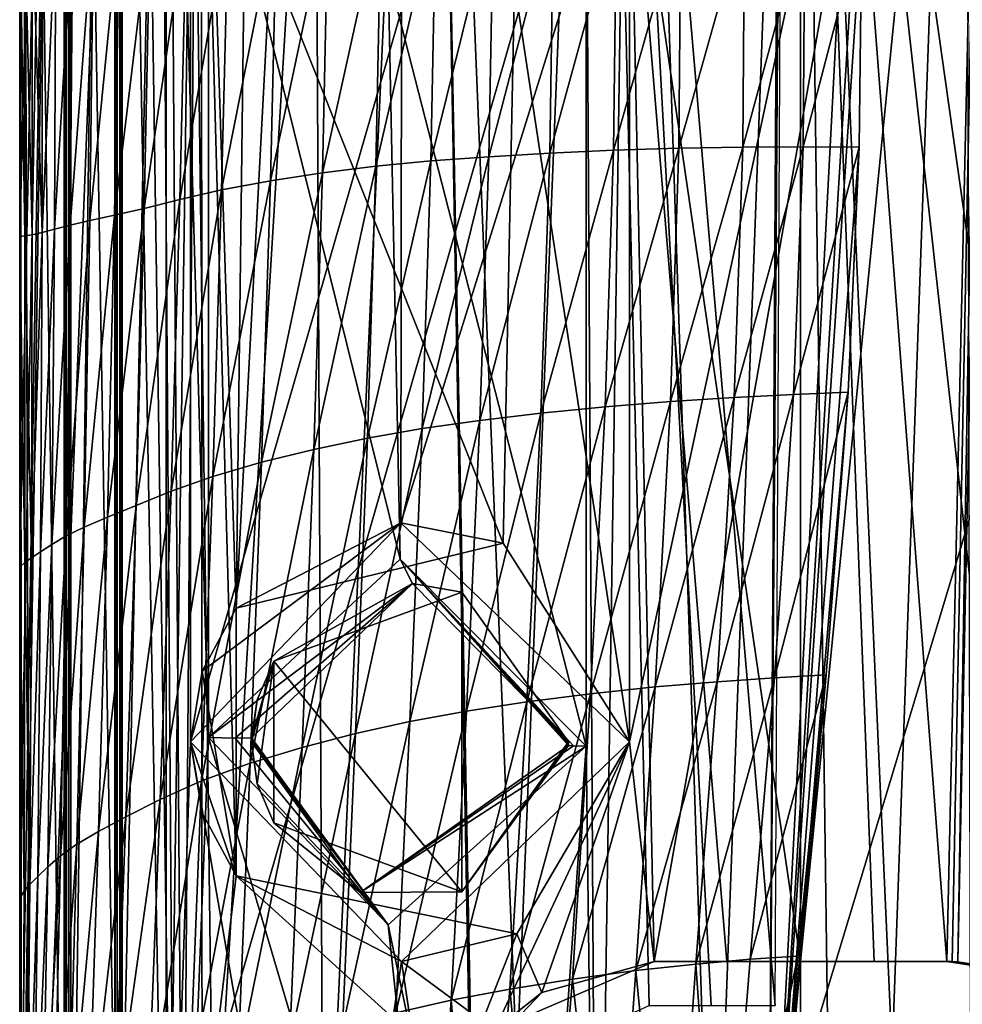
# Model space of a CAD drawing. Extents: x -200 to 200, y -702 to 625.
# Tile 5 of 256: x -191 to -172, y -689 to -668. Entities that reach past the tile are written whole.
import ezdxf

# ---------------------------------------------------------------- set-up
doc = ezdxf.new("R2010")
doc.units = 0
doc.header["$LTSCALE"] = 4.479492
for name, color, linetype in [('122', 7, 'CONTINUOUS'), ('139', 7, 'CONTINUOUS'), ('155', 7, 'CONTINUOUS'), ('165', 7, 'CONTINUOUS'), ('173', 7, 'CONTINUOUS'), ('275', 7, 'CONTINUOUS'), ('285', 7, 'CONTINUOUS'), ('297', 7, 'CONTINUOUS'), ('338', 7, 'CONTINUOUS'), ('348', 7, 'CONTINUOUS'), ('417', 7, 'CONTINUOUS'), ('436', 7, 'CONTINUOUS'), ('437', 7, 'CONTINUOUS'), ('459', 7, 'CONTINUOUS'), ('468', 7, 'CONTINUOUS'), ('469', 7, 'CONTINUOUS'), ('48', 7, 'CONTINUOUS'), ('5', 7, 'CONTINUOUS'), ('501', 7, 'CONTINUOUS'), ('534', 7, 'CONTINUOUS'), ('54', 7, 'CONTINUOUS'), ('55', 7, 'CONTINUOUS'), ('573', 7, 'CONTINUOUS'), ('583', 7, 'CONTINUOUS'), ('607', 7, 'CONTINUOUS'), ('618', 7, 'CONTINUOUS'), ('619', 7, 'CONTINUOUS'), ('634', 7, 'CONTINUOUS'), ('669', 7, 'CONTINUOUS'), ('710', 7, 'CONTINUOUS'), ('732', 7, 'CONTINUOUS'), ('84', 7, 'CONTINUOUS'), ('85', 7, 'CONTINUOUS')]:
    doc.layers.add(name, color=color, linetype=linetype)

msp = doc.modelspace()

# ---------------------------------------------------------------- linework, layer by layer
at = {"layer": '122', "color": 7, "linetype": 'CONTINUOUS'}
for points in [[(-190.086, -632.154, 0.4), (-190.051, -632.189, 1.4), (-190.086, -697.75, 0.4), (-190.086, -632.154, 0.4)], [(-190.086, -697.75, 0.4), (-190.051, -632.189, 1.4), (-190.051, -697.949, 1.4), (-190.086, -697.75, 0.4)]]:
    msp.add_3dface(points, dxfattribs=at)
at = {"layer": '139', "color": 7, "linetype": 'CONTINUOUS'}
for points in [[(-172, -687.8, 13.675), (-171.887, -687.801, 13.65), (-172, -687.8, 12.238), (-172, -687.8, 13.675)], [(-171.774, -687.806, 13.623), (-170.829, -687.955, 13.432), (-172, -687.8, 12.238), (-171.774, -687.806, 13.623)], [(-171.887, -687.801, 13.65), (-171.774, -687.806, 13.623), (-172, -687.8, 12.238), (-171.887, -687.801, 13.65)], [(-172, -687.8, 12.238), (-170.829, -687.955, 13.432), (-170.633, -688.013, 11.819), (-172, -687.8, 12.238)]]:
    msp.add_3dface(points, dxfattribs=at)
at = {"layer": '155', "color": 7, "linetype": 'CONTINUOUS'}
for points in [[(-190.769, -699.908, 2.711), (-190.995, -632.331, 0.4), (-190.963, -698.925, 1.09), (-190.769, -699.908, 2.711)], [(-190.963, -698.925, 1.09), (-190.995, -632.331, 0.4), (-190.995, -697.75, 0.4), (-190.963, -698.925, 1.09)], [(-190.995, -632.331, 0.4), (-190.769, -699.908, 2.711), (-188.618, -645.2, 8.4), (-190.995, -632.331, 0.4)], [(-190.769, -699.908, 2.711), (-187.8, -700.44, 9.6), (-188.618, -645.2, 8.4), (-190.769, -699.908, 2.711)], [(-188.618, -645.2, 8.4), (-187.8, -700.44, 9.6), (-188.18, -646.628, 9.072), (-188.618, -645.2, 8.4)], [(-187.8, -700.44, 9.6), (-187.128, -683.205, 10.436), (-188.18, -646.628, 9.072), (-187.8, -700.44, 9.6)], [(-188.18, -646.628, 9.072), (-187.128, -683.205, 10.436), (-187.128, -663.705, 10.436), (-188.18, -646.628, 9.072)], [(-179.174, -700.599, 15.446), (-178.384, -647.7, 15.638), (-179.388, -663.884, 15.387), (-179.174, -700.599, 15.446)], [(-179.174, -700.599, 15.446), (-176.785, -695.795, 15.9), (-178.384, -647.7, 15.638), (-179.174, -700.599, 15.446)], [(-178.384, -647.7, 15.638), (-176.785, -695.795, 15.9), (-175.001, -647.7, 16), (-178.384, -647.7, 15.638)], [(-176.785, -695.795, 15.9), (-174.416, -691.032, 15.989), (-175.001, -647.7, 16), (-176.785, -695.795, 15.9)], [(-175.001, -647.7, 16), (-173.117, -689.702, 15.889), (-171.617, -647.7, 15.638), (-175.001, -647.7, 16)], [(-174.416, -691.032, 15.989), (-173.117, -689.702, 15.889), (-175.001, -647.7, 16), (-174.416, -691.032, 15.989)], [(-173.117, -689.702, 15.889), (-171.516, -689.3, 15.616), (-171.617, -647.7, 15.638), (-173.117, -689.702, 15.889)], [(-187.128, -663.705, 10.436), (-183.204, -679.55, 13.737), (-183.45, -667.545, 13.587), (-187.128, -663.705, 10.436)], [(-187.128, -683.205, 10.436), (-183.204, -679.55, 13.737), (-187.128, -663.705, 10.436), (-187.128, -683.205, 10.436)], [(-183.45, -667.545, 13.587), (-179.388, -683.384, 15.387), (-179.388, -663.884, 15.387), (-183.45, -667.545, 13.587)], [(-179.388, -683.384, 15.387), (-179.174, -700.599, 15.446), (-179.388, -663.884, 15.387), (-179.388, -683.384, 15.387)], [(-183.204, -679.55, 13.737), (-179.388, -683.384, 15.387), (-183.45, -667.545, 13.587), (-183.204, -679.55, 13.737)], [(-187.8, -700.44, 9.6), (-182, -700.59, 14.387), (-187.128, -683.205, 10.436), (-187.8, -700.44, 9.6)], [(-187.128, -683.205, 10.436), (-182, -700.59, 14.387), (-183.45, -687.045, 13.587), (-187.128, -683.205, 10.436)], [(-183.45, -687.045, 13.587), (-180.612, -700.596, 14.983), (-179.388, -683.384, 15.387), (-183.45, -687.045, 13.587)], [(-180.612, -700.596, 14.983), (-179.174, -700.599, 15.446), (-179.388, -683.384, 15.387), (-180.612, -700.596, 14.983)], [(-182, -700.59, 14.387), (-180.612, -700.596, 14.983), (-183.45, -687.045, 13.587), (-182, -700.59, 14.387)]]:
    msp.add_3dface(points, dxfattribs=at)
at = {"layer": '165', "color": 7, "linetype": 'CONTINUOUS'}
for points in [[(-181.27, -689.209, 12.517), (-178, -687.8, 13.675), (-180.301, -688.433, 11.43), (-181.27, -689.209, 12.517)], [(-178, -687.8, 13.675), (-178, -687.8, 12.238), (-180.301, -688.433, 11.43), (-178, -687.8, 13.675)], [(-181.98, -690.2, 10.49), (-181.27, -689.209, 12.517), (-180.301, -688.433, 11.43), (-181.98, -690.2, 10.49)]]:
    msp.add_3dface(points, dxfattribs=at)
at = {"layer": '173', "color": 7, "linetype": 'CONTINUOUS'}
for points in [[(-188.9, -697.75, 0), (-188.914, -697.75, 0.4), (-188.949, -632.189, 1.4), (-188.9, -697.75, 0)], [(-188.9, -648.456), (-188.9, -697.75, 0), (-188.949, -632.189, 1.4), (-188.9, -648.456)], [(-188.949, -697.949, 1.4), (-188.949, -632.189, 1.4), (-188.915, -697.867, 0.435), (-188.949, -697.949, 1.4)], [(-188.949, -632.189, 1.4), (-188.914, -697.75, 0.4), (-188.915, -697.867, 0.435), (-188.949, -632.189, 1.4)]]:
    msp.add_3dface(points, dxfattribs=at)
at = {"layer": '275', "color": 7, "linetype": 'CONTINUOUS'}
for points in [[(-188.9, -648.456), (-188, -697.75), (-188.9, -697.75, 0), (-188.9, -648.456)], [(-188.9, -648.456), (-188, -648.456), (-188, -697.75), (-188.9, -648.456)]]:
    msp.add_3dface(points, dxfattribs=at)
at = {"layer": '285', "color": 7, "linetype": 'CONTINUOUS'}
for points in [[(-178, -687.8, 12.238), (-178, -687.8, 13.675), (-175, -687.8, 14), (-178, -687.8, 12.238)], [(-176.511, -687.8, 12.509), (-178, -687.8, 12.238), (-175, -687.8, 14), (-176.511, -687.8, 12.509)], [(-175, -687.8, 12.6), (-176.511, -687.8, 12.509), (-175, -687.8, 14), (-175, -687.8, 12.6)], [(-175, -687.8, 12.6), (-175, -687.8, 14), (-172, -687.8, 13.675), (-175, -687.8, 12.6)], [(-175, -687.8, 12.6), (-172, -687.8, 13.675), (-173.489, -687.8, 12.509), (-175, -687.8, 12.6)], [(-172, -687.8, 13.675), (-172, -687.8, 12.238), (-173.489, -687.8, 12.509), (-172, -687.8, 13.675)]]:
    msp.add_3dface(points, dxfattribs=at)
at = {"layer": '297', "color": 7, "linetype": 'CONTINUOUS'}
for points in [[(-185.794, -681.64, 6.5), (-186.25, -683.3, 6.5), (-186.134, -684.161, 6.5), (-185.794, -681.64, 6.5)], [(-185.794, -681.64, 6.5), (-186.134, -682.439, 6.5), (-186.25, -683.3, 6.5), (-185.794, -681.64, 6.5)], [(-185.794, -684.96, 6.5), (-185.794, -681.64, 6.5), (-186.134, -684.161, 6.5), (-185.794, -684.96, 6.5)]]:
    msp.add_3dface(points, dxfattribs=at)
at = {"layer": '338', "color": 7, "linetype": 'CONTINUOUS'}
for points in [[(-190.051, -632.189, 1.4), (-188.949, -697.949, 1.4), (-190.051, -697.949, 1.4), (-190.051, -632.189, 1.4)], [(-188.949, -632.189, 1.4), (-188.949, -697.949, 1.4), (-190.051, -632.189, 1.4), (-188.949, -632.189, 1.4)]]:
    msp.add_3dface(points, dxfattribs=at)
at = {"layer": '348', "color": 7, "linetype": 'CONTINUOUS'}
for points in [[(-181.937, -680.229, 10.519), (-185.794, -681.64, 6.5), (-181.941, -686.372, 10.516), (-181.937, -680.229, 10.519)], [(-179.75, -683.3, 11.67), (-181.937, -680.229, 10.519), (-181.941, -686.372, 10.516), (-179.75, -683.3, 11.67)], [(-181.941, -686.372, 10.516), (-185.794, -681.64, 6.5), (-185.794, -684.96, 6.5), (-181.941, -686.372, 10.516)]]:
    msp.add_3dface(points, dxfattribs=at)
at = {"layer": '417', "color": 7, "linetype": 'CONTINUOUS'}
for points in [[(-188, -648.456), (-188, -697.75, 0.4), (-188, -697.75), (-188, -648.456)], [(-188, -648.456), (-188, -648.546, 5.196), (-188, -697.75, 0.4), (-188, -648.456)], [(-188, -648.546, 5.196), (-188, -698.457, 5.196), (-188, -697.75, 0.4), (-188, -648.546, 5.196)]]:
    msp.add_3dface(points, dxfattribs=at)
at = {"layer": '436', "color": 7, "linetype": 'CONTINUOUS'}
for points in [[(-182.951, -680.05, 13.309), (-186.249, -683.218, 10.11), (-185.794, -681.64, 6.5), (-182.951, -680.05, 13.309)], [(-182.951, -680.05, 13.309), (-185.794, -681.64, 6.5), (-181.937, -680.229, 10.519), (-182.951, -680.05, 13.309)], [(-179.75, -683.3, 14.906), (-182.951, -680.05, 13.309), (-179.75, -683.3, 11.67), (-179.75, -683.3, 14.906)], [(-179.75, -683.3, 11.67), (-182.951, -680.05, 13.309), (-181.937, -680.229, 10.519), (-179.75, -683.3, 11.67)], [(-185.794, -681.64, 6.5), (-186.249, -683.218, 10.11), (-186.134, -682.439, 6.5), (-185.794, -681.64, 6.5)], [(-186.134, -682.439, 6.5), (-186.25, -683.3, 10.109), (-186.25, -683.3, 6.5), (-186.134, -682.439, 6.5)], [(-186.25, -683.259, 10.109), (-186.25, -683.3, 10.109), (-186.134, -682.439, 6.5), (-186.25, -683.259, 10.109)], [(-186.249, -683.218, 10.11), (-186.25, -683.259, 10.109), (-186.134, -682.439, 6.5), (-186.249, -683.218, 10.11)]]:
    msp.add_3dface(points, dxfattribs=at)
at = {"layer": '437', "color": 7, "linetype": 'CONTINUOUS'}
for points in [[(-186.25, -683.3, 6.5), (-184.021, -686.385, 12.491), (-186.134, -684.161, 6.5), (-186.25, -683.3, 6.5)], [(-186.25, -683.3, 10.109), (-184.021, -686.385, 12.491), (-186.25, -683.3, 6.5), (-186.25, -683.3, 10.109)], [(-184.021, -686.385, 12.491), (-179.751, -683.373, 14.906), (-181.941, -686.372, 10.516), (-184.021, -686.385, 12.491)], [(-179.75, -683.3, 14.906), (-179.75, -683.3, 11.67), (-181.941, -686.372, 10.516), (-179.75, -683.3, 14.906)], [(-179.75, -683.337, 14.906), (-179.75, -683.3, 14.906), (-181.941, -686.372, 10.516), (-179.75, -683.337, 14.906)], [(-179.751, -683.373, 14.906), (-179.75, -683.337, 14.906), (-181.941, -686.372, 10.516), (-179.751, -683.373, 14.906)], [(-184.021, -686.385, 12.491), (-185.794, -684.96, 6.5), (-186.134, -684.161, 6.5), (-184.021, -686.385, 12.491)], [(-184.021, -686.385, 12.491), (-181.941, -686.372, 10.516), (-185.794, -684.96, 6.5), (-184.021, -686.385, 12.491)]]:
    msp.add_3dface(points, dxfattribs=at)
at = {"layer": '459', "color": 7, "linetype": 'CONTINUOUS'}
msp.add_3dface([(-171.774, -687.806, 13.623), (-171.407, -669.962, 13.531), (-170.829, -687.955, 13.432), (-171.774, -687.806, 13.623)], dxfattribs=at)
at = {"layer": '468', "color": 7, "linetype": 'CONTINUOUS'}
for points in [[(-187.5, -683.3, 6.305), (-183.191, -678.804, 11.354), (-187.5, -683.3, 5), (-187.5, -683.3, 6.305)], [(-187.5, -683.3, 5), (-183.191, -678.804, 11.354), (-187.26, -681.85, 5), (-187.5, -683.3, 5)], [(-183.191, -678.804, 11.354), (-186.565, -680.555, 5), (-187.26, -681.85, 5), (-183.191, -678.804, 11.354)], [(-181.094, -679.224, 11.028), (-186.565, -680.555, 5), (-183.191, -678.804, 11.354), (-181.094, -679.224, 11.028)], [(-181.094, -679.224, 11.028), (-183.191, -678.804, 11.354), (-178.5, -683.3, 13.555), (-181.094, -679.224, 11.028)], [(-178.5, -683.3, 12.104), (-181.094, -679.224, 11.028), (-178.5, -683.3, 13.555), (-178.5, -683.3, 12.104)]]:
    msp.add_3dface(points, dxfattribs=at)
at = {"layer": '469', "color": 7, "linetype": 'CONTINUOUS'}
for points in [[(-187.26, -684.75, 5), (-187.5, -683.3, 6.305), (-187.5, -683.3, 5), (-187.26, -684.75, 5)], [(-186.565, -686.045, 5), (-187.5, -683.3, 6.305), (-187.26, -684.75, 5), (-186.565, -686.045, 5)], [(-187.5, -683.3, 6.305), (-186.565, -686.045, 5), (-183.175, -687.797, 11.365), (-187.5, -683.3, 6.305)], [(-178.5, -683.3, 12.104), (-178.5, -683.3, 13.555), (-183.175, -687.797, 11.365), (-178.5, -683.3, 12.104)], [(-180.814, -687.234, 11.178), (-178.5, -683.3, 12.104), (-183.175, -687.797, 11.365), (-180.814, -687.234, 11.178)], [(-186.565, -686.045, 5), (-180.814, -687.234, 11.178), (-183.175, -687.797, 11.365), (-186.565, -686.045, 5)]]:
    msp.add_3dface(points, dxfattribs=at)
at = {"layer": '48', "color": 7, "linetype": 'CONTINUOUS'}
for points in [[(-188, -698.457, 5.196), (-188, -648.546, 5.196), (-187.5, -663.8, 6.305), (-188, -698.457, 5.196)], [(-171.117, -648.69, 13.451), (-178.5, -683.3, 13.555), (-178.5, -663.8, 13.555), (-171.117, -648.69, 13.451)], [(-171.117, -648.69, 13.451), (-178, -687.8, 13.675), (-178.5, -683.3, 13.555), (-171.117, -648.69, 13.451)], [(-178, -687.8, 13.675), (-171.117, -648.69, 13.451), (-175, -687.8, 14), (-178, -687.8, 13.675)], [(-175, -687.8, 14), (-171.117, -648.69, 13.451), (-172, -687.8, 13.675), (-175, -687.8, 14)], [(-172, -687.8, 13.675), (-171.117, -648.69, 13.451), (-171.887, -687.801, 13.65), (-172, -687.8, 13.675)], [(-171.117, -648.69, 13.451), (-171.774, -687.806, 13.623), (-171.887, -687.801, 13.65), (-171.117, -648.69, 13.451)], [(-171.117, -648.69, 13.451), (-171.407, -669.962, 13.531), (-171.774, -687.806, 13.623), (-171.117, -648.69, 13.451)], [(-187.5, -683.3, 6.305), (-188, -698.457, 5.196), (-187.5, -663.8, 6.305), (-187.5, -683.3, 6.305)], [(-187.5, -683.3, 6.305), (-187.5, -663.8, 6.305), (-183.175, -668.297, 11.365), (-187.5, -683.3, 6.305)], [(-178.5, -683.3, 13.555), (-183.191, -678.804, 11.354), (-178.5, -663.8, 13.555), (-178.5, -683.3, 13.555)], [(-178.5, -663.8, 13.555), (-183.191, -678.804, 11.354), (-183.175, -668.297, 11.365), (-178.5, -663.8, 13.555)], [(-183.191, -678.804, 11.354), (-187.5, -683.3, 6.305), (-183.175, -668.297, 11.365), (-183.191, -678.804, 11.354)], [(-184.827, -698.781, 9.972), (-188, -698.457, 5.196), (-187.5, -683.3, 6.305), (-184.827, -698.781, 9.972)], [(-184.827, -698.781, 9.972), (-187.5, -683.3, 6.305), (-183.175, -687.797, 11.365), (-184.827, -698.781, 9.972)], [(-178.5, -683.3, 13.555), (-181.27, -689.209, 12.517), (-183.175, -687.797, 11.365), (-178.5, -683.3, 13.555)], [(-178, -687.8, 13.675), (-181.27, -689.209, 12.517), (-178.5, -683.3, 13.555), (-178, -687.8, 13.675)], [(-182.5, -692.3, 11.822), (-184.827, -698.781, 9.972), (-183.175, -687.797, 11.365), (-182.5, -692.3, 11.822)], [(-181.27, -689.209, 12.517), (-182.5, -692.3, 11.822), (-183.175, -687.797, 11.365), (-181.27, -689.209, 12.517)]]:
    msp.add_3dface(points, dxfattribs=at)
at = {"layer": '5', "color": 7, "linetype": 'CONTINUOUS'}
for points in [[(-186.565, -680.555, 5), (-186.565, -686.045, 5), (-187.26, -681.85, 5), (-186.565, -680.555, 5)], [(-186.565, -686.045, 5), (-187.5, -683.3, 5), (-187.26, -681.85, 5), (-186.565, -686.045, 5)], [(-186.565, -686.045, 5), (-187.26, -684.75, 5), (-187.5, -683.3, 5), (-186.565, -686.045, 5)]]:
    msp.add_3dface(points, dxfattribs=at)
at = {"layer": '501', "color": 7, "linetype": 'CONTINUOUS'}
for points in [[(-190.995, -632.331, 0.4), (-190.086, -632.154, 0.4), (-190.086, -697.75, 0.4), (-190.995, -632.331, 0.4)], [(-190.995, -697.75, 0.4), (-190.995, -632.331, 0.4), (-190.086, -697.75, 0.4), (-190.995, -697.75, 0.4)]]:
    msp.add_3dface(points, dxfattribs=at)
at = {"layer": '534', "color": 7, "linetype": 'CONTINUOUS'}
for points in [[(-184.771, -695.191, -13.527), (-182.555, -647.006, -11.786), (-184.952, -658.704, -9.847), (-184.771, -695.191, -13.527)], [(-181.7, -694.241, -17.223), (-182.555, -647.006, -11.786), (-184.771, -695.191, -13.527), (-181.7, -694.241, -17.223)], [(-180.813, -689.933, -17.424), (-182.555, -647.006, -11.786), (-181.7, -692.3, -17.008), (-180.813, -689.933, -17.424)], [(-181.7, -692.3, -17.008), (-182.555, -647.006, -11.786), (-181.7, -693.272, -17.116), (-181.7, -692.3, -17.008)], [(-179.093, -647.043, -13.924), (-182.555, -647.006, -11.786), (-180.813, -689.933, -17.424), (-179.093, -647.043, -13.924)], [(-181.7, -694.241, -17.223), (-181.7, -693.272, -17.116), (-182.555, -647.006, -11.786), (-181.7, -694.241, -17.223)], [(-178.1, -688.7, -18.618), (-179.093, -647.043, -13.924), (-180.813, -689.933, -17.424), (-178.1, -688.7, -18.618)], [(-175.4, -665.462, -16.69), (-179.093, -647.043, -13.924), (-175.519, -688.7, -19.132), (-175.4, -665.462, -16.69)], [(-175.519, -688.7, -19.132), (-179.093, -647.043, -13.924), (-176.831, -688.7, -18.946), (-175.519, -688.7, -19.132)], [(-176.831, -688.7, -18.946), (-179.093, -647.043, -13.924), (-178.1, -688.7, -18.618), (-176.831, -688.7, -18.946)], [(-187.261, -696.628, -6.757), (-184.771, -695.191, -13.527), (-184.952, -658.704, -9.847), (-187.261, -696.628, -6.757)]]:
    msp.add_3dface(points, dxfattribs=at)
at = {"layer": '54', "color": 7, "linetype": 'CONTINUOUS'}
for points in [[(-187.6, -648.456, 0), (-175, -648.236, -12.6), (-187.061, -690.2, -3.647), (-187.6, -648.456, 0)], [(-187.061, -690.2, -3.647), (-175, -648.236, -12.6), (-175, -690.2, -12.6), (-187.061, -690.2, -3.647)], [(-187.6, -648.456, 0), (-187.061, -690.2, -3.647), (-186.565, -686.045, 5), (-187.6, -648.456, 0)], [(-187.6, -648.456, 0), (-186.565, -686.045, 5), (-186.565, -680.555, 5), (-187.6, -648.456, 0)], [(-187.6, -648.456, 0), (-186.565, -680.555, 5), (-186.315, -660.757, 5.544), (-187.6, -648.456, 0)], [(-175, -687.8, 12.6), (-175, -648.676, 12.6), (-178.5, -663.8, 12.104), (-175, -687.8, 12.6)], [(-186.565, -680.555, 5), (-185.86, -667.275, 6.39), (-186.315, -660.757, 5.544), (-186.565, -680.555, 5)], [(-180.86, -667.759, 11.154), (-178.5, -683.3, 12.104), (-178.5, -663.8, 12.104), (-180.86, -667.759, 11.154)], [(-178, -687.8, 12.238), (-176.511, -687.8, 12.509), (-178.5, -663.8, 12.104), (-178, -687.8, 12.238)], [(-178.5, -683.3, 12.104), (-178, -687.8, 12.238), (-178.5, -663.8, 12.104), (-178.5, -683.3, 12.104)], [(-176.511, -687.8, 12.509), (-175, -687.8, 12.6), (-178.5, -663.8, 12.104), (-176.511, -687.8, 12.509)], [(-186.565, -680.555, 5), (-181.094, -679.224, 11.028), (-185.86, -667.275, 6.39), (-186.565, -680.555, 5)], [(-185.86, -667.275, 6.39), (-181.094, -679.224, 11.028), (-180.86, -667.759, 11.154), (-185.86, -667.275, 6.39)], [(-181.094, -679.224, 11.028), (-178.5, -683.3, 12.104), (-180.86, -667.759, 11.154), (-181.094, -679.224, 11.028)], [(-180.814, -687.234, 11.178), (-180.301, -688.433, 11.43), (-178.5, -683.3, 12.104), (-180.814, -687.234, 11.178)], [(-180.301, -688.433, 11.43), (-178, -687.8, 12.238), (-178.5, -683.3, 12.104), (-180.301, -688.433, 11.43)], [(-187.061, -690.2, -3.647), (-181.98, -690.2, 10.49), (-186.565, -686.045, 5), (-187.061, -690.2, -3.647)], [(-186.565, -686.045, 5), (-181.98, -690.2, 10.49), (-180.814, -687.234, 11.178), (-186.565, -686.045, 5)], [(-181.98, -690.2, 10.49), (-180.301, -688.433, 11.43), (-180.814, -687.234, 11.178), (-181.98, -690.2, 10.49)]]:
    msp.add_3dface(points, dxfattribs=at)
at = {"layer": '55', "color": 7, "linetype": 'CONTINUOUS'}
for points in [[(-175, -690.2, -12.6), (-175, -648.236, -12.6), (-162.4, -648.456, 0), (-175, -690.2, -12.6)], [(-175, -690.2, -12.6), (-162.4, -648.456, 0), (-164.134, -690.2, -6.379), (-175, -690.2, -12.6)], [(-162.4, -648.456, 0), (-175, -648.676, 12.6), (-164, -678.6, 6.145), (-162.4, -648.456, 0)], [(-166.143, -679.042, 8.962), (-175, -648.676, 12.6), (-166.489, -679.389, 9.291), (-166.143, -679.042, 8.962)], [(-165.544, -679.642, 8.327), (-175, -648.676, 12.6), (-166.143, -679.042, 8.962), (-165.544, -679.642, 8.327)], [(-165, -680.186, 7.666), (-175, -648.676, 12.6), (-165.544, -679.642, 8.327), (-165, -680.186, 7.666)], [(-165, -678.6, 7.666), (-175, -648.676, 12.6), (-165, -680.186, 7.666), (-165, -678.6, 7.666)], [(-164.473, -678.6, 6.923), (-175, -648.676, 12.6), (-165, -678.6, 7.666), (-164.473, -678.6, 6.923)], [(-164, -678.6, 6.145), (-175, -648.676, 12.6), (-164.473, -678.6, 6.923), (-164, -678.6, 6.145)], [(-175, -648.676, 12.6), (-166.85, -679.75, 9.61), (-166.489, -679.389, 9.291), (-175, -648.676, 12.6)], [(-169.361, -688.655, 11.268), (-175, -648.676, 12.6), (-170.633, -688.013, 11.819), (-169.361, -688.655, 11.268)], [(-175, -648.676, 12.6), (-167.749, -689.272, 10.304), (-166.85, -679.75, 9.61), (-175, -648.676, 12.6)], [(-167.749, -689.272, 10.304), (-175, -648.676, 12.6), (-169.361, -688.655, 11.268), (-167.749, -689.272, 10.304)], [(-175, -648.676, 12.6), (-172, -687.8, 12.238), (-170.633, -688.013, 11.819), (-175, -648.676, 12.6)], [(-172, -687.8, 12.238), (-175, -648.676, 12.6), (-173.489, -687.8, 12.509), (-172, -687.8, 12.238)], [(-175, -648.676, 12.6), (-175, -687.8, 12.6), (-173.489, -687.8, 12.509), (-175, -648.676, 12.6)]]:
    msp.add_3dface(points, dxfattribs=at)
at = {"layer": '573', "color": 7, "linetype": 'CONTINUOUS'}
for points in [[(-175.657, -695.13, -22.824), (-175.233, -635.241, -16.53), (-155.56, -677.462, -20.967), (-175.657, -695.13, -22.824)], [(-175.233, -635.241, -16.53), (-175.657, -695.13, -22.824), (-175.427, -657.035, -18.821), (-175.233, -635.241, -16.53)], [(-155.56, -677.462, -20.967), (-175.233, -635.241, -16.53), (-153.216, -664.166, -19.57), (-155.56, -677.462, -20.967)], [(-154.384, -681.458, -21.387), (-175.657, -695.13, -22.824), (-155.56, -677.462, -20.967), (-154.384, -681.458, -21.387)], [(-150.611, -683.177, -21.568), (-175.657, -695.13, -22.824), (-154.384, -681.458, -21.387), (-150.611, -683.177, -21.568)], [(-82.5, -695.13, -22.824), (-175.657, -695.13, -22.824), (-150.611, -683.177, -21.568), (-82.5, -695.13, -22.824)]]:
    msp.add_3dface(points, dxfattribs=at)
at = {"layer": '583', "color": 7, "linetype": 'CONTINUOUS'}
for points in [[(-188, -648.556), (-188, -696.904, -5.196), (-188, -648.465, -5.196), (-188, -648.556)], [(-188, -696.904, -5.196), (-188, -648.556), (-188, -697.022), (-188, -696.904, -5.196)]]:
    msp.add_3dface(points, dxfattribs=at)
at = {"layer": '607', "color": 7, "linetype": 'CONTINUOUS'}
for points in [[(-189.049, -632.427, 1.4), (-189.951, -697.48, 1.4), (-189.049, -697.48, 1.4), (-189.049, -632.427, 1.4)], [(-189.951, -632.427, 1.4), (-189.951, -697.48, 1.4), (-189.049, -632.427, 1.4), (-189.951, -632.427, 1.4)]]:
    msp.add_3dface(points, dxfattribs=at)
at = {"layer": '618', "color": 7, "linetype": 'CONTINUOUS'}
for points in [[(-187.655, -696.767, -5.988), (-187.283, -646.917, -6.717), (-188, -648.465, -5.196), (-187.655, -696.767, -5.988)], [(-187.261, -696.628, -6.757), (-187.283, -646.917, -6.717), (-187.655, -696.767, -5.988), (-187.261, -696.628, -6.757)], [(-187.283, -646.917, -6.717), (-187.261, -696.628, -6.757), (-184.952, -658.704, -9.847), (-187.283, -646.917, -6.717)], [(-188, -696.904, -5.196), (-187.655, -696.767, -5.988), (-188, -648.465, -5.196), (-188, -696.904, -5.196)]]:
    msp.add_3dface(points, dxfattribs=at)
at = {"layer": '619', "color": 7, "linetype": 'CONTINUOUS'}
for points in [[(-175.427, -657.035, -18.821), (-175.657, -695.13, -22.824), (-173.769, -659.256, -19.143), (-175.427, -657.035, -18.821)], [(-173.769, -659.256, -19.143), (-175.657, -695.13, -22.824), (-173.739, -664.221, -19.676), (-173.769, -659.256, -19.143)], [(-173.739, -664.221, -19.676), (-175.657, -695.13, -22.824), (-173.741, -666.48, -19.917), (-173.739, -664.221, -19.676)], [(-173.741, -666.48, -19.917), (-175.657, -695.13, -22.824), (-173.794, -671.106, -20.41), (-173.741, -666.48, -19.917)], [(-173.794, -671.106, -20.41), (-175.657, -695.13, -22.824), (-174.024, -676.128, -20.935), (-173.794, -671.106, -20.41)], [(-174.024, -676.128, -20.935), (-175.657, -695.13, -22.824), (-174.475, -681.926, -21.524), (-174.024, -676.128, -20.935)], [(-174.475, -681.926, -21.524), (-175.657, -695.13, -22.824), (-175.052, -687.691, -22.091), (-174.475, -681.926, -21.524)], [(-175.688, -695.13, -22.824), (-175.718, -695.13, -22.822), (-175.052, -687.691, -22.091), (-175.688, -695.13, -22.824)], [(-175.657, -695.13, -22.824), (-175.688, -695.13, -22.824), (-175.052, -687.691, -22.091), (-175.657, -695.13, -22.824)]]:
    msp.add_3dface(points, dxfattribs=at)
at = {"layer": '634', "color": 7, "linetype": 'CONTINUOUS'}
for points in [[(-190, -632.378), (-190, -697.022), (-189.951, -632.427, 1.4), (-190, -632.378)], [(-190, -697.022), (-190, -697.275, 0.011), (-189.951, -632.427, 1.4), (-190, -697.022)], [(-189.951, -632.427, 1.4), (-190, -697.275, 0.011), (-189.951, -697.48, 1.4), (-189.951, -632.427, 1.4)]]:
    msp.add_3dface(points, dxfattribs=at)
at = {"layer": '669', "color": 7, "linetype": 'CONTINUOUS'}
for points in [[(-191, -666.164), (-191, -672.936), (-190, -632.378), (-191, -666.164)], [(-191, -672.936), (-191, -679.718), (-190, -632.378), (-191, -672.936)], [(-191, -679.718), (-191, -686.499), (-190, -632.378), (-191, -679.718)], [(-191, -686.499), (-191, -693.254), (-190, -632.378), (-191, -686.499)], [(-191, -693.254), (-191, -697.022), (-190, -632.378), (-191, -693.254)], [(-190, -632.378), (-191, -697.022), (-190, -697.022), (-190, -632.378)], [(-188, -697.022), (-188, -648.556), (-189, -697.022), (-188, -697.022)], [(-189, -697.022), (-188, -648.556), (-189, -648.556), (-189, -697.022)]]:
    msp.add_3dface(points, dxfattribs=at)
at = {"layer": '710', "color": 7, "linetype": 'CONTINUOUS'}
for points in [[(-189, -645.8), (-189.049, -632.427, 1.4), (-189.049, -697.48, 1.4), (-189, -645.8)], [(-189, -646.8), (-189, -645.8), (-189.049, -697.48, 1.4), (-189, -646.8)], [(-189, -648.556), (-189, -646.8), (-189.049, -697.48, 1.4), (-189, -648.556)], [(-189, -697.022), (-189, -648.556), (-189.049, -697.48, 1.4), (-189, -697.022)]]:
    msp.add_3dface(points, dxfattribs=at)
at = {"layer": '732', "color": 7, "linetype": 'CONTINUOUS'}
for points in [[(-190.892, -672.921, -0.979), (-191, -666.164), (-190.899, -666.242, -1.014), (-190.892, -672.921, -0.979)], [(-191, -672.936), (-191, -666.164), (-190.892, -672.921, -0.979), (-191, -672.936)], [(-190.745, -666.315, -2.115), (-190.742, -672.901, -2.06), (-190.899, -666.242, -1.014), (-190.745, -666.315, -2.115)], [(-190.742, -672.901, -2.06), (-190.892, -672.921, -0.979), (-190.899, -666.242, -1.014), (-190.742, -672.901, -2.06)], [(-185.861, -671.794, -14.58), (-186.862, -671.98, -13.191), (-185.73, -666.24, -14.192), (-185.861, -671.794, -14.58)], [(-185.73, -666.24, -14.192), (-186.862, -671.98, -13.191), (-186.722, -666.301, -12.88), (-185.73, -666.24, -14.192)], [(-184.675, -666.198, -15.341), (-185.861, -671.794, -14.58), (-185.73, -666.24, -14.192), (-184.675, -666.198, -15.341)], [(-184.794, -671.633, -15.782), (-185.861, -671.794, -14.58), (-184.675, -666.198, -15.341), (-184.794, -671.633, -15.782)], [(-183.59, -666.175, -16.352), (-184.794, -671.633, -15.782), (-184.675, -666.198, -15.341), (-183.59, -666.175, -16.352)], [(-183.7, -671.497, -16.829), (-184.794, -671.633, -15.782), (-183.59, -666.175, -16.352), (-183.7, -671.497, -16.829)], [(-182.575, -671.387, -17.716), (-183.7, -671.497, -16.829), (-182.471, -666.172, -17.219), (-182.575, -671.387, -17.716)], [(-182.471, -666.172, -17.219), (-183.7, -671.497, -16.829), (-183.59, -666.175, -16.352), (-182.471, -666.172, -17.219)], [(-181.293, -666.187, -17.94), (-182.575, -671.387, -17.716), (-182.471, -666.172, -17.219), (-181.293, -666.187, -17.94)], [(-181.388, -671.302, -18.444), (-182.575, -671.387, -17.716), (-181.293, -666.187, -17.94), (-181.388, -671.302, -18.444)], [(-180.057, -666.212, -18.552), (-181.388, -671.302, -18.444), (-181.293, -666.187, -17.94), (-180.057, -666.212, -18.552)], [(-180.138, -671.231, -19.059), (-181.388, -671.302, -18.444), (-180.057, -666.212, -18.552), (-180.138, -671.231, -19.059)], [(-178.767, -666.241, -19.074), (-180.138, -671.231, -19.059), (-180.057, -666.212, -18.552), (-178.767, -666.241, -19.074)], [(-178.83, -671.17, -19.585), (-180.138, -671.231, -19.059), (-178.767, -666.241, -19.074), (-178.83, -671.17, -19.585)], [(-177.448, -666.281, -19.471), (-178.83, -671.17, -19.585), (-178.767, -666.241, -19.074), (-177.448, -666.281, -19.471)], [(-177.493, -671.125, -19.982), (-178.83, -671.17, -19.585), (-177.448, -666.281, -19.471), (-177.493, -671.125, -19.982)], [(-176.149, -666.339, -19.718), (-177.493, -671.125, -19.982), (-177.448, -666.281, -19.471), (-176.149, -666.339, -19.718)], [(-190.541, -672.857, -3.28), (-190.742, -672.901, -2.06), (-190.745, -666.315, -2.115), (-190.541, -672.857, -3.28)], [(-190.532, -666.37, -3.331), (-190.541, -672.857, -3.28), (-190.745, -666.315, -2.115), (-190.532, -666.37, -3.331)], [(-190.257, -666.406, -4.651), (-190.541, -672.857, -3.28), (-190.532, -666.37, -3.331), (-190.257, -666.406, -4.651)], [(-190.286, -672.789, -4.626), (-190.541, -672.857, -3.28), (-190.257, -666.406, -4.651), (-190.286, -672.789, -4.626)], [(-189.912, -666.428, -6.003), (-190.286, -672.789, -4.626), (-190.257, -666.406, -4.651), (-189.912, -666.428, -6.003)], [(-189.967, -672.704, -6.015), (-190.286, -672.789, -4.626), (-189.912, -666.428, -6.003), (-189.967, -672.704, -6.015)], [(-189.485, -666.446, -7.324), (-189.967, -672.704, -6.015), (-189.912, -666.428, -6.003), (-189.485, -666.446, -7.324)], [(-189.566, -672.612, -7.371), (-189.967, -672.704, -6.015), (-189.485, -666.446, -7.324), (-189.566, -672.612, -7.371)], [(-188.955, -666.45, -8.63), (-189.566, -672.612, -7.371), (-189.485, -666.446, -7.324), (-188.955, -666.45, -8.63)], [(-189.059, -672.503, -8.714), (-189.566, -672.612, -7.371), (-188.955, -666.45, -8.63), (-189.059, -672.503, -8.714)], [(-188.328, -666.426, -9.989), (-189.059, -672.503, -8.714), (-188.955, -666.45, -8.63), (-188.328, -666.426, -9.989)], [(-188.45, -672.36, -10.13), (-189.059, -672.503, -8.714), (-188.328, -666.426, -9.989), (-188.45, -672.36, -10.13)], [(-187.719, -672.179, -11.66), (-188.45, -672.36, -10.13), (-187.585, -666.37, -11.438), (-187.719, -672.179, -11.66)], [(-187.585, -666.37, -11.438), (-188.45, -672.36, -10.13), (-188.328, -666.426, -9.989), (-187.585, -666.37, -11.438)], [(-186.862, -671.98, -13.191), (-187.719, -672.179, -11.66), (-186.722, -666.301, -12.88), (-186.862, -671.98, -13.191)], [(-186.722, -666.301, -12.88), (-187.719, -672.179, -11.66), (-187.585, -666.37, -11.438), (-186.722, -666.301, -12.88)], [(-176.183, -671.104, -20.221), (-177.493, -671.125, -19.982), (-176.149, -666.339, -19.718), (-176.183, -671.104, -20.221)], [(-174.91, -666.408, -19.849), (-176.183, -671.104, -20.221), (-176.149, -666.339, -19.718), (-174.91, -666.408, -19.849)], [(-174.946, -671.1, -20.345), (-176.183, -671.104, -20.221), (-174.91, -666.408, -19.849), (-174.946, -671.1, -20.345)], [(-173.741, -666.48, -19.917), (-174.946, -671.1, -20.345), (-174.91, -666.408, -19.849), (-173.741, -666.48, -19.917)], [(-173.741, -666.48, -19.917), (-173.794, -671.106, -20.41), (-174.946, -671.1, -20.345), (-173.741, -666.48, -19.917)], [(-177.493, -671.125, -19.982), (-179.002, -676.427, -20.11), (-178.83, -671.17, -19.585), (-177.493, -671.125, -19.982)], [(-177.662, -676.317, -20.51), (-179.002, -676.427, -20.11), (-177.493, -671.125, -19.982), (-177.662, -676.317, -20.51)], [(-176.183, -671.104, -20.221), (-177.662, -676.317, -20.51), (-177.493, -671.125, -19.982), (-176.183, -671.104, -20.221)], [(-176.358, -676.235, -20.748), (-177.662, -676.317, -20.51), (-176.183, -671.104, -20.221), (-176.358, -676.235, -20.748)], [(-174.946, -671.1, -20.345), (-176.358, -676.235, -20.748), (-176.183, -671.104, -20.221), (-174.946, -671.1, -20.345)], [(-175.141, -676.176, -20.871), (-176.358, -676.235, -20.748), (-174.946, -671.1, -20.345), (-175.141, -676.176, -20.871)], [(-173.794, -671.106, -20.41), (-175.141, -676.176, -20.871), (-174.946, -671.1, -20.345), (-173.794, -671.106, -20.41)], [(-173.794, -671.106, -20.41), (-174.024, -676.128, -20.935), (-175.141, -676.176, -20.871), (-173.794, -671.106, -20.41)], [(-181.567, -676.707, -18.96), (-182.751, -676.874, -18.222), (-181.388, -671.302, -18.444), (-181.567, -676.707, -18.96)], [(-181.388, -671.302, -18.444), (-182.751, -676.874, -18.222), (-182.575, -671.387, -17.716), (-181.388, -671.302, -18.444)], [(-180.138, -671.231, -19.059), (-181.567, -676.707, -18.96), (-181.388, -671.302, -18.444), (-180.138, -671.231, -19.059)], [(-180.317, -676.56, -19.58), (-181.567, -676.707, -18.96), (-180.138, -671.231, -19.059), (-180.317, -676.56, -19.58)], [(-178.83, -671.17, -19.585), (-180.317, -676.56, -19.58), (-180.138, -671.231, -19.059), (-178.83, -671.17, -19.585)], [(-179.002, -676.427, -20.11), (-180.317, -676.56, -19.58), (-178.83, -671.17, -19.585), (-179.002, -676.427, -20.11)], [(-183.874, -677.071, -17.315), (-184.97, -677.301, -16.234), (-183.7, -671.497, -16.829), (-183.874, -677.071, -17.315)], [(-183.7, -671.497, -16.829), (-184.97, -677.301, -16.234), (-184.794, -671.633, -15.782), (-183.7, -671.497, -16.829)], [(-182.575, -671.387, -17.716), (-183.874, -677.071, -17.315), (-183.7, -671.497, -16.829), (-182.575, -671.387, -17.716)], [(-182.751, -676.874, -18.222), (-183.874, -677.071, -17.315), (-182.575, -671.387, -17.716), (-182.751, -676.874, -18.222)], [(-184.97, -677.301, -16.234), (-186.043, -677.562, -14.978), (-184.794, -671.633, -15.782), (-184.97, -677.301, -16.234)], [(-184.794, -671.633, -15.782), (-186.043, -677.562, -14.978), (-185.861, -671.794, -14.58), (-184.794, -671.633, -15.782)], [(-185.861, -671.794, -14.58), (-187.045, -677.854, -13.513), (-186.862, -671.98, -13.191), (-185.861, -671.794, -14.58)], [(-186.043, -677.562, -14.978), (-187.045, -677.854, -13.513), (-185.861, -671.794, -14.58), (-186.043, -677.562, -14.978)], [(-186.862, -671.98, -13.191), (-187.897, -678.161, -11.892), (-187.719, -672.179, -11.66), (-186.862, -671.98, -13.191)], [(-187.045, -677.854, -13.513), (-187.897, -678.161, -11.892), (-186.862, -671.98, -13.191), (-187.045, -677.854, -13.513)], [(-187.897, -678.161, -11.892), (-188.614, -678.449, -10.282), (-187.719, -672.179, -11.66), (-187.897, -678.161, -11.892)], [(-187.719, -672.179, -11.66), (-188.614, -678.449, -10.282), (-188.45, -672.36, -10.13), (-187.719, -672.179, -11.66)], [(-189.059, -672.503, -8.714), (-189.68, -678.893, -7.425), (-189.566, -672.612, -7.371), (-189.059, -672.503, -8.714)], [(-189.2, -678.69, -8.808), (-189.68, -678.893, -7.425), (-189.059, -672.503, -8.714), (-189.2, -678.69, -8.808)], [(-188.45, -672.36, -10.13), (-189.2, -678.69, -8.808), (-189.059, -672.503, -8.714), (-188.45, -672.36, -10.13)], [(-188.614, -678.449, -10.282), (-189.2, -678.69, -8.808), (-188.45, -672.36, -10.13), (-188.614, -678.449, -10.282)], [(-189.967, -672.704, -6.015), (-190.34, -679.249, -4.606), (-190.286, -672.789, -4.626), (-189.967, -672.704, -6.015)], [(-190.049, -679.076, -6.033), (-190.34, -679.249, -4.606), (-189.967, -672.704, -6.015), (-190.049, -679.076, -6.033)], [(-189.68, -678.893, -7.425), (-190.049, -679.076, -6.033), (-189.566, -672.612, -7.371), (-189.68, -678.893, -7.425)], [(-189.566, -672.612, -7.371), (-190.049, -679.076, -6.033), (-189.967, -672.704, -6.015), (-189.566, -672.612, -7.371)], [(-190.895, -679.619, -0.944), (-191, -672.936), (-190.892, -672.921, -0.979), (-190.895, -679.619, -0.944)], [(-191, -679.718), (-191, -672.936), (-190.895, -679.619, -0.944), (-191, -679.718)], [(-190.755, -679.525, -2.007), (-190.895, -679.619, -0.944), (-190.892, -672.921, -0.979), (-190.755, -679.525, -2.007)], [(-190.742, -672.901, -2.06), (-190.755, -679.525, -2.007), (-190.892, -672.921, -0.979), (-190.742, -672.901, -2.06)], [(-190.572, -679.402, -3.232), (-190.755, -679.525, -2.007), (-190.541, -672.857, -3.28), (-190.572, -679.402, -3.232)], [(-190.541, -672.857, -3.28), (-190.755, -679.525, -2.007), (-190.742, -672.901, -2.06), (-190.541, -672.857, -3.28)], [(-190.286, -672.789, -4.626), (-190.572, -679.402, -3.232), (-190.541, -672.857, -3.28), (-190.286, -672.789, -4.626)], [(-190.34, -679.249, -4.606), (-190.572, -679.402, -3.232), (-190.286, -672.789, -4.626), (-190.34, -679.249, -4.606)], [(-175.141, -676.176, -20.871), (-176.705, -682.065, -21.322), (-176.358, -676.235, -20.748), (-175.141, -676.176, -20.871)], [(-175.532, -681.987, -21.453), (-176.705, -682.065, -21.322), (-175.141, -676.176, -20.871), (-175.532, -681.987, -21.453)], [(-174.024, -676.128, -20.935), (-174.475, -681.926, -21.524), (-175.532, -681.987, -21.453), (-174.024, -676.128, -20.935)], [(-174.024, -676.128, -20.935), (-175.532, -681.987, -21.453), (-175.141, -676.176, -20.871), (-174.024, -676.128, -20.935)], [(-177.98, -682.171, -21.074), (-179.305, -682.311, -20.666), (-177.662, -676.317, -20.51), (-177.98, -682.171, -21.074)], [(-177.662, -676.317, -20.51), (-179.305, -682.311, -20.666), (-179.002, -676.427, -20.11), (-177.662, -676.317, -20.51)], [(-176.358, -676.235, -20.748), (-177.98, -682.171, -21.074), (-177.662, -676.317, -20.51), (-176.358, -676.235, -20.748)], [(-176.705, -682.065, -21.322), (-177.98, -682.171, -21.074), (-176.358, -676.235, -20.748), (-176.705, -682.065, -21.322)], [(-180.317, -676.56, -19.58), (-181.844, -682.666, -19.497), (-181.567, -676.707, -18.96), (-180.317, -676.56, -19.58)], [(-180.609, -682.479, -20.127), (-181.844, -682.666, -19.497), (-180.317, -676.56, -19.58), (-180.609, -682.479, -20.127)], [(-179.305, -682.311, -20.666), (-180.609, -682.479, -20.127), (-179.002, -676.427, -20.11), (-179.305, -682.311, -20.666)], [(-179.002, -676.427, -20.11), (-180.609, -682.479, -20.127), (-180.317, -676.56, -19.58), (-179.002, -676.427, -20.11)], [(-181.567, -676.707, -18.96), (-183.008, -682.878, -18.745), (-182.751, -676.874, -18.222), (-181.567, -676.707, -18.96)], [(-181.844, -682.666, -19.497), (-183.008, -682.878, -18.745), (-181.567, -676.707, -18.96), (-181.844, -682.666, -19.497)], [(-182.751, -676.874, -18.222), (-184.118, -683.125, -17.818), (-183.874, -677.071, -17.315), (-182.751, -676.874, -18.222)], [(-183.008, -682.878, -18.745), (-184.118, -683.125, -17.818), (-182.751, -676.874, -18.222), (-183.008, -682.878, -18.745)], [(-183.874, -677.071, -17.315), (-185.21, -683.412, -16.703), (-184.97, -677.301, -16.234), (-183.874, -677.071, -17.315)], [(-184.118, -683.125, -17.818), (-185.21, -683.412, -16.703), (-183.874, -677.071, -17.315), (-184.118, -683.125, -17.818)], [(-184.97, -677.301, -16.234), (-186.278, -683.737, -15.392), (-186.043, -677.562, -14.978), (-184.97, -677.301, -16.234)], [(-185.21, -683.412, -16.703), (-186.278, -683.737, -15.392), (-184.97, -677.301, -16.234), (-185.21, -683.412, -16.703)], [(-186.043, -677.562, -14.978), (-187.274, -684.098, -13.851), (-187.045, -677.854, -13.513), (-186.043, -677.562, -14.978)], [(-186.278, -683.737, -15.392), (-187.274, -684.098, -13.851), (-186.043, -677.562, -14.978), (-186.278, -683.737, -15.392)], [(-187.045, -677.854, -13.513), (-188.119, -684.476, -12.142), (-187.897, -678.161, -11.892), (-187.045, -677.854, -13.513)], [(-187.274, -684.098, -13.851), (-188.119, -684.476, -12.142), (-187.045, -677.854, -13.513), (-187.274, -684.098, -13.851)], [(-187.897, -678.161, -11.892), (-188.823, -684.832, -10.451), (-188.614, -678.449, -10.282), (-187.897, -678.161, -11.892)], [(-188.119, -684.476, -12.142), (-188.823, -684.832, -10.451), (-187.897, -678.161, -11.892), (-188.119, -684.476, -12.142)], [(-188.614, -678.449, -10.282), (-189.384, -685.137, -8.918), (-189.2, -678.69, -8.808), (-188.614, -678.449, -10.282)], [(-188.823, -684.832, -10.451), (-189.384, -685.137, -8.918), (-188.614, -678.449, -10.282), (-188.823, -684.832, -10.451)], [(-189.2, -678.69, -8.808), (-189.829, -685.396, -7.493), (-189.68, -678.893, -7.425), (-189.2, -678.69, -8.808)], [(-189.384, -685.137, -8.918), (-189.829, -685.396, -7.493), (-189.2, -678.69, -8.808), (-189.384, -685.137, -8.918)], [(-189.68, -678.893, -7.425), (-190.164, -685.633, -6.063), (-190.049, -679.076, -6.033), (-189.68, -678.893, -7.425)], [(-189.829, -685.396, -7.493), (-190.164, -685.633, -6.063), (-189.68, -678.893, -7.425), (-189.829, -685.396, -7.493)], [(-190.049, -679.076, -6.033), (-190.425, -685.858, -4.597), (-190.34, -679.249, -4.606), (-190.049, -679.076, -6.033)], [(-190.164, -685.633, -6.063), (-190.425, -685.858, -4.597), (-190.049, -679.076, -6.033), (-190.164, -685.633, -6.063)], [(-190.63, -686.058, -3.192), (-190.79, -686.223, -1.959), (-190.572, -679.402, -3.232), (-190.63, -686.058, -3.192)], [(-190.572, -679.402, -3.232), (-190.79, -686.223, -1.959), (-190.755, -679.525, -2.007), (-190.572, -679.402, -3.232)], [(-190.34, -679.249, -4.606), (-190.63, -686.058, -3.192), (-190.572, -679.402, -3.232), (-190.34, -679.249, -4.606)], [(-190.425, -685.858, -4.597), (-190.63, -686.058, -3.192), (-190.34, -679.249, -4.606), (-190.425, -685.858, -4.597)], [(-190.755, -679.525, -2.007), (-190.79, -686.223, -1.959), (-190.895, -679.619, -0.944), (-190.755, -679.525, -2.007)], [(-190.91, -686.355, -0.912), (-191, -679.718), (-190.895, -679.619, -0.944), (-190.91, -686.355, -0.912)], [(-191, -686.499), (-191, -679.718), (-190.91, -686.355, -0.912), (-191, -686.499)], [(-190.79, -686.223, -1.959), (-190.91, -686.355, -0.912), (-190.895, -679.619, -0.944), (-190.79, -686.223, -1.959)], [(-175.532, -681.987, -21.453), (-177.142, -687.853, -21.866), (-176.705, -682.065, -21.322), (-175.532, -681.987, -21.453)], [(-176.029, -687.753, -22.012), (-177.142, -687.853, -21.866), (-175.532, -681.987, -21.453), (-176.029, -687.753, -22.012)], [(-174.475, -681.926, -21.524), (-175.052, -687.691, -22.091), (-176.029, -687.753, -22.012), (-174.475, -681.926, -21.524)], [(-174.475, -681.926, -21.524), (-176.029, -687.753, -22.012), (-175.532, -681.987, -21.453), (-174.475, -681.926, -21.524)], [(-178.373, -687.986, -21.601), (-179.669, -688.16, -21.18), (-177.98, -682.171, -21.074), (-178.373, -687.986, -21.601)], [(-177.98, -682.171, -21.074), (-179.669, -688.16, -21.18), (-179.305, -682.311, -20.666), (-177.98, -682.171, -21.074)], [(-176.705, -682.065, -21.322), (-178.373, -687.986, -21.601), (-177.98, -682.171, -21.074), (-176.705, -682.065, -21.322)], [(-177.142, -687.853, -21.866), (-178.373, -687.986, -21.601), (-176.705, -682.065, -21.322), (-177.142, -687.853, -21.866)], [(-179.669, -688.16, -21.18), (-180.952, -688.366, -20.633), (-179.305, -682.311, -20.666), (-179.669, -688.16, -21.18)], [(-179.305, -682.311, -20.666), (-180.952, -688.366, -20.633), (-180.609, -682.479, -20.127), (-179.305, -682.311, -20.666)], [(-180.952, -688.366, -20.633), (-182.16, -688.595, -19.99), (-180.609, -682.479, -20.127), (-180.952, -688.366, -20.633)], [(-180.609, -682.479, -20.127), (-182.16, -688.595, -19.99), (-181.844, -682.666, -19.497), (-180.609, -682.479, -20.127)], [(-182.16, -688.595, -19.99), (-183.294, -688.855, -19.221), (-181.844, -682.666, -19.497), (-182.16, -688.595, -19.99)], [(-181.844, -682.666, -19.497), (-183.294, -688.855, -19.221), (-183.008, -682.878, -18.745), (-181.844, -682.666, -19.497)], [(-183.294, -688.855, -19.221), (-184.386, -689.154, -18.278), (-183.008, -682.878, -18.745), (-183.294, -688.855, -19.221)], [(-183.008, -682.878, -18.745), (-184.386, -689.154, -18.278), (-184.118, -683.125, -17.818), (-183.008, -682.878, -18.745)], [(-184.386, -689.154, -18.278), (-185.471, -689.5, -17.136), (-184.118, -683.125, -17.818), (-184.386, -689.154, -18.278)], [(-184.118, -683.125, -17.818), (-185.471, -689.5, -17.136), (-185.21, -683.412, -16.703), (-184.118, -683.125, -17.818)], [(-185.471, -689.5, -17.136), (-186.531, -689.89, -15.774), (-185.21, -683.412, -16.703), (-185.471, -689.5, -17.136)], [(-185.21, -683.412, -16.703), (-186.531, -689.89, -15.774), (-186.278, -683.737, -15.392), (-185.21, -683.412, -16.703)], [(-186.278, -683.737, -15.392), (-187.517, -690.321, -14.162), (-187.274, -684.098, -13.851), (-186.278, -683.737, -15.392)], [(-186.531, -689.89, -15.774), (-187.517, -690.321, -14.162), (-186.278, -683.737, -15.392), (-186.531, -689.89, -15.774)], [(-187.517, -690.321, -14.162), (-188.364, -690.772, -12.373), (-187.274, -684.098, -13.851), (-187.517, -690.321, -14.162)], [(-187.274, -684.098, -13.851), (-188.364, -690.772, -12.373), (-188.119, -684.476, -12.142), (-187.274, -684.098, -13.851)], [(-188.119, -684.476, -12.142), (-189.061, -691.2, -10.606), (-188.823, -684.832, -10.451), (-188.119, -684.476, -12.142)], [(-188.364, -690.772, -12.373), (-189.061, -691.2, -10.606), (-188.119, -684.476, -12.142), (-188.364, -690.772, -12.373)], [(-188.823, -684.832, -10.451), (-189.599, -691.569, -9.018), (-189.384, -685.137, -8.918), (-188.823, -684.832, -10.451)], [(-189.061, -691.2, -10.606), (-189.599, -691.569, -9.018), (-188.823, -684.832, -10.451), (-189.061, -691.2, -10.606)], [(-189.599, -691.569, -9.018), (-190.006, -691.887, -7.553), (-189.384, -685.137, -8.918), (-189.599, -691.569, -9.018)], [(-189.384, -685.137, -8.918), (-190.006, -691.887, -7.553), (-189.829, -685.396, -7.493), (-189.384, -685.137, -8.918)], [(-190.006, -691.887, -7.553), (-190.308, -692.18, -6.088), (-189.829, -685.396, -7.493), (-190.006, -691.887, -7.553)], [(-189.829, -685.396, -7.493), (-190.308, -692.18, -6.088), (-190.164, -685.633, -6.063), (-189.829, -685.396, -7.493)], [(-190.164, -685.633, -6.063), (-190.541, -692.457, -4.583), (-190.425, -685.858, -4.597), (-190.164, -685.633, -6.063)], [(-190.308, -692.18, -6.088), (-190.541, -692.457, -4.583), (-190.164, -685.633, -6.063), (-190.308, -692.18, -6.088)], [(-190.425, -685.858, -4.597), (-190.72, -692.708, -3.15), (-190.63, -686.058, -3.192), (-190.425, -685.858, -4.597)], [(-190.541, -692.457, -4.583), (-190.72, -692.708, -3.15), (-190.425, -685.858, -4.597), (-190.541, -692.457, -4.583)], [(-190.63, -686.058, -3.192), (-190.851, -692.917, -1.91), (-190.79, -686.223, -1.959), (-190.63, -686.058, -3.192)], [(-190.72, -692.708, -3.15), (-190.851, -692.917, -1.91), (-190.63, -686.058, -3.192), (-190.72, -692.708, -3.15)], [(-190.79, -686.223, -1.959), (-190.94, -693.088, -0.879), (-190.91, -686.355, -0.912), (-190.79, -686.223, -1.959)], [(-190.851, -692.917, -1.91), (-190.94, -693.088, -0.879), (-190.79, -686.223, -1.959), (-190.851, -692.917, -1.91)], [(-190.94, -693.088, -0.879), (-191, -686.499), (-190.91, -686.355, -0.912), (-190.94, -693.088, -0.879)], [(-191, -693.254), (-191, -686.499), (-190.94, -693.088, -0.879), (-191, -693.254)], [(-177.142, -687.853, -21.866), (-177.662, -695.186, -22.543), (-178.373, -687.986, -21.601), (-177.142, -687.853, -21.866)], [(-176.627, -695.144, -22.722), (-177.662, -695.186, -22.543), (-177.142, -687.853, -21.866), (-176.627, -695.144, -22.722)], [(-176.029, -687.753, -22.012), (-176.627, -695.144, -22.722), (-177.142, -687.853, -21.866), (-176.029, -687.753, -22.012)], [(-175.052, -687.691, -22.091), (-175.718, -695.13, -22.822), (-176.627, -695.144, -22.722), (-175.052, -687.691, -22.091)], [(-175.052, -687.691, -22.091), (-176.627, -695.144, -22.722), (-176.029, -687.753, -22.012), (-175.052, -687.691, -22.091)], [(-178.373, -687.986, -21.601), (-178.893, -695.273, -22.219), (-179.669, -688.16, -21.18), (-178.373, -687.986, -21.601)], [(-177.662, -695.186, -22.543), (-178.893, -695.273, -22.219), (-178.373, -687.986, -21.601), (-177.662, -695.186, -22.543)], [(-179.669, -688.16, -21.18), (-180.273, -695.416, -21.716), (-180.952, -688.366, -20.633), (-179.669, -688.16, -21.18)], [(-178.893, -695.273, -22.219), (-180.273, -695.416, -21.716), (-179.669, -688.16, -21.18), (-178.893, -695.273, -22.219)], [(-180.952, -688.366, -20.633), (-181.569, -695.591, -21.104), (-182.16, -688.595, -19.99), (-180.952, -688.366, -20.633)], [(-180.273, -695.416, -21.716), (-181.569, -695.591, -21.104), (-180.952, -688.366, -20.633), (-180.273, -695.416, -21.716)], [(-182.16, -688.595, -19.99), (-182.657, -695.777, -20.454), (-183.294, -688.855, -19.221), (-182.16, -688.595, -19.99)], [(-181.569, -695.591, -21.104), (-182.657, -695.777, -20.454), (-182.16, -688.595, -19.99), (-181.569, -695.591, -21.104)]]:
    msp.add_3dface(points, dxfattribs=at)
at = {"layer": '84', "color": 7, "linetype": 'CONTINUOUS'}
for points in [[(-187.128, -683.205, 10.436), (-183.45, -687.045, 13.587), (-186.583, -683.223, 10.582), (-187.128, -683.205, 10.436)], [(-183.45, -687.045, 13.587), (-186.249, -683.218, 10.11), (-186.583, -683.223, 10.582), (-183.45, -687.045, 13.587)], [(-186.249, -683.218, 10.11), (-183.45, -687.045, 13.587), (-186.25, -683.259, 10.109), (-186.249, -683.218, 10.11)], [(-186.25, -683.259, 10.109), (-183.45, -687.045, 13.587), (-186.25, -683.3, 10.109), (-186.25, -683.259, 10.109)], [(-186.25, -683.3, 10.109), (-183.45, -687.045, 13.587), (-184.021, -686.385, 12.491), (-186.25, -683.3, 10.109)], [(-179.65, -683.377, 15.207), (-179.751, -683.373, 14.906), (-184.021, -686.385, 12.491), (-179.65, -683.377, 15.207)], [(-179.388, -683.384, 15.387), (-179.65, -683.377, 15.207), (-184.021, -686.385, 12.491), (-179.388, -683.384, 15.387)], [(-183.45, -687.045, 13.587), (-179.388, -683.384, 15.387), (-184.021, -686.385, 12.491), (-183.45, -687.045, 13.587)]]:
    msp.add_3dface(points, dxfattribs=at)
at = {"layer": '85', "color": 7, "linetype": 'CONTINUOUS'}
for points in [[(-183.204, -679.55, 13.737), (-187.128, -683.205, 10.436), (-182.951, -680.05, 13.309), (-183.204, -679.55, 13.737)], [(-179.388, -683.384, 15.387), (-183.204, -679.55, 13.737), (-179.65, -683.377, 15.207), (-179.388, -683.384, 15.387)], [(-179.751, -683.373, 14.906), (-183.204, -679.55, 13.737), (-179.75, -683.337, 14.906), (-179.751, -683.373, 14.906)], [(-179.65, -683.377, 15.207), (-183.204, -679.55, 13.737), (-179.751, -683.373, 14.906), (-179.65, -683.377, 15.207)], [(-179.75, -683.337, 14.906), (-183.204, -679.55, 13.737), (-179.75, -683.3, 14.906), (-179.75, -683.337, 14.906)], [(-179.75, -683.3, 14.906), (-183.204, -679.55, 13.737), (-182.951, -680.05, 13.309), (-179.75, -683.3, 14.906)], [(-182.951, -680.05, 13.309), (-187.128, -683.205, 10.436), (-186.583, -683.223, 10.582), (-182.951, -680.05, 13.309)], [(-186.249, -683.218, 10.11), (-182.951, -680.05, 13.309), (-186.583, -683.223, 10.582), (-186.249, -683.218, 10.11)]]:
    msp.add_3dface(points, dxfattribs=at)

doc.saveas('drawing.dxf')
